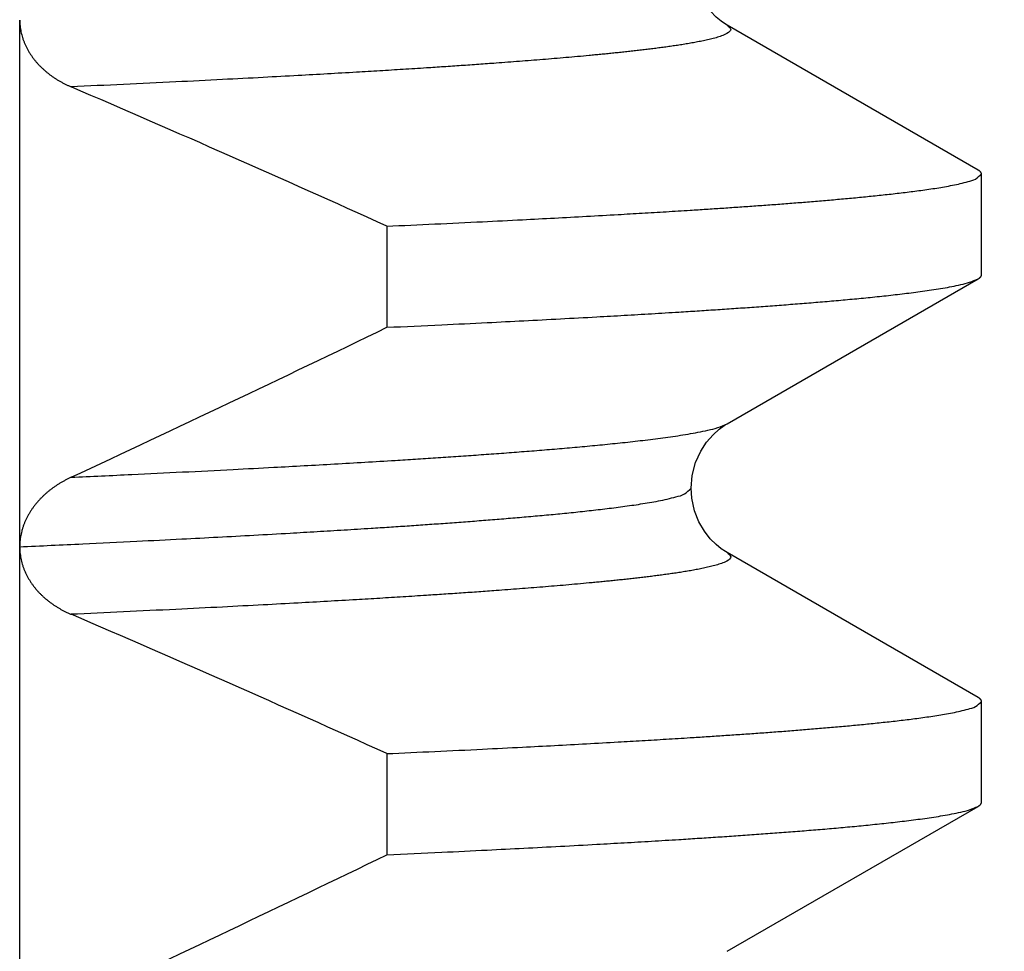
# Model space of a CAD drawing. Header units: millimetres. Extents: x 0 to 1300, y 0 to 891.
# Tile 75 of 146: x 207.18 to 209.04, y 545.92 to 547.69. Entities that reach past the tile are written whole.
import ezdxf

# ---------------------------------------------------------------- set-up
doc = ezdxf.new("R2010")
doc.units = ezdxf.units.MM
doc.header["$LTSCALE"] = 0.545669
doc.layers.add('NoLayerName_001', color=7, linetype='Continuous')
doc.styles.get("Standard").update_dxf_attribs({"font": 'txt', "bigfont": 'extfont2'})
doc.dimstyles.get("Standard").update_dxf_attribs({"dimtxt": 2.5, "dimasz": 2.5, "dimexe": 1, "dimexo": 1, "dimtad": 1, "dimdec": 3, "dimzin": 0, "dimdsep": 46, "dimtxsty": 'Standard', "dimcen": 2.5, "dimadec": 3, "dimazin": 0, "dimtfac": 0.75, "dimtdec": 3, "dimtmove": 0, "dimatfit": 3, "dimfxl": 1, "dimarcsym": 0})

# ---------------------------------------------------------------- blocks, each defined once
blk = doc.blocks.new('_OPEN30')
at = {"color": 0, "linetype": 'ByBlock', "lineweight": -2}
for p, q in [((-1, 0.267949), (0, 0)), ((0, 0), (-1, -0.267949)), ((0, 0), (-1, 0))]:
    blk.add_line(p, q, dxfattribs=at)
blk = doc.blocks.new('*D109')
at = {"layer": 'Defpoints', "color": 0}
for p in [(262.5, 600), (273.3994, 600), (208.15, 541.3)]:
    blk.add_point(p, dxfattribs=at)
at = {"layer": 'NoLayerName_001', "color": 0, "linetype": 'Continuous', "lineweight": 13}
for p, q in [((265.5, 600), (276.3994, 600)), ((273.3994, 547.3), (273.3994, 594)), ((211.15, 541.3), (276.3994, 541.3))]:
    blk.add_line(p, q, dxfattribs=at)
at = {"layer": 'NoLayerName_001', "color": 0, "lineweight": 13, "xscale": 6, "yscale": 6, "zscale": 6}
for p, rotation in [((273.3994, 600), 90), ((273.3994, 541.3), 270)]:
    blk.add_blockref('_OPEN30', p, dxfattribs=dict(at, rotation=rotation))
at = {"layer": 'NoLayerName_001', "color": 0, "lineweight": 13, "insert": (265.5994, 570.65), "char_height": 9.6, "attachment_point": 5, "rotation": 90}
blk.add_mtext('\\W0.8593;５９', dxfattribs=at)

msp = doc.modelspace()

# ---------------------------------------------------------------- linework, layer by layer
at = {"layer": 'NoLayerName_001', "color": 60, "linetype": 'Continuous', "lineweight": 25}
for p, q in [((207.17761925, 544.68998161), (207.17761925, 547.68757469)), ((208.99367774, 547.4031619), (208.51815357, 547.6780204)), ((209.00000031, 547.20414519), (209.00000031, 547.39585481)), ((207.87339748, 547.29672888), (207.87339748, 547.10501926)), ((208.51815335, 546.92197947), (208.99367774, 547.1968381)), ((208.99367774, 546.4031619), (208.51815662, 546.67801864)), ((209.00000031, 546.20414519), (209.00000031, 546.39585481)), ((207.87339748, 546.29672888), (207.87339748, 546.10501926)), ((208.51815633, 545.9219812), (208.99367774, 546.1968381))]:
    msp.add_line(p, q, dxfattribs=at)
for points in [[(208.51812104, 547.67803607), (208.51498571, 547.67991678), (208.50709377, 547.68525532), (208.49748508, 547.69302635), (208.48636669, 547.70411984), (208.47500912, 547.71864288), (208.46481566, 547.73614972), (208.45650491, 547.75705392), (208.45129006, 547.78072536), (208.45000032, 547.79995948)], [(208.45000029, 546.79994541), (208.45201834, 546.82409262), (208.45839459, 546.8486266), (208.46796979, 546.86990518), (208.47928567, 546.88729553), (208.49151984, 546.90133951), (208.50313132, 546.91172011), (208.51271049, 546.91863439), (208.51812774, 546.92196794)], [(208.51810339, 546.67804821), (208.51491918, 546.67995967), (208.50700659, 546.68531971), (208.49738588, 546.6931134), (208.48626532, 546.7042298), (208.4749152, 546.71877398), (208.46474029, 546.73629159), (208.45645698, 546.75718755), (208.45126841, 546.78083445), (208.44999315, 546.79995952)]]:
    msp.add_lwpolyline(points, dxfattribs=at)
for centre, radius, start, end in [((194.94588745, 518.82421393), 31.26986766, 65.58030259, 66.778916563), ((189.65248026, 584.68421982), 41.76359825, 294.958280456, 295.867219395), ((194.94677412, 517.8262287), 31.26766656, 65.580255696, 66.778851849), ((189.65375355, 583.68153343), 41.7606255, 294.958330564, 295.867255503)]:
    msp.add_arc(centre, radius, start, end, dxfattribs=at)
for points, knots in [([(207.17761925, 547.68757469), (207.17767326, 547.68570263), (207.17770623, 547.68195146), (207.17820762, 547.67633946), (207.17896499, 547.67074862), (207.18001684, 547.6651947), (207.18133866, 547.65969225), (207.18292293, 547.65425615), (207.18475756, 547.64890112), (207.18683256, 547.64364042), (207.18913812, 547.63848417), (207.19166444, 547.63343889), (207.19440248, 547.62850964), (207.19734317, 547.62370139), (207.2004775, 547.61901912), (207.20379643, 547.61446781), (207.20729107, 547.61005226), (207.21095317, 547.60577661), (207.21477313, 547.60164233), (207.218742, 547.59765), (207.22285094, 547.59380007), (207.22709112, 547.59009297), (207.23145373, 547.58652915), (207.23592999, 547.58310905), (207.24051143, 547.5798328), (207.24519062, 547.57670037), (207.24996096, 547.57371136), (207.25481638, 547.57086555), (207.25974998, 547.56816076), (207.26475811, 547.56560219), (207.26982499, 547.56316743), (207.27326323, 547.56167988), (207.27497406, 547.56091949)], [0, 0, 0, 0, 0.00561852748, 0.01124803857, 0.01688883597, 0.02253965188, 0.02819784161, 0.03385957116, 0.03951999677, 0.04517365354, 0.05081917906, 0.05645917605, 0.06209569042, 0.06773006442, 0.07336299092, 0.07899456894, 0.0846243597, 0.09025205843, 0.09587918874, 0.10150716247, 0.10713672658, 0.11276800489, 0.11840054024, 0.12403333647, 0.12966495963, 0.13529485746, 0.14092339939, 0.14655066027, 0.1521763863, 0.15780001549, 0.16342069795, 0.16903731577, 0.16903731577, 0.16903731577, 0.16903731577]), ([(208.51815352, 547.67801783), (208.52044096, 547.67530835), (208.52915041, 547.67007249), (208.51727682, 547.66093672), (208.5079729, 547.65750267), (208.4972074, 547.65398188), (208.48656947, 547.65124512), (208.47577761, 547.64877446), (208.46495412, 547.64656206), (208.45408959, 547.64452938), (208.44320106, 547.64264041), (208.43229261, 547.64086777), (208.42136937, 547.6391893), (208.41043318, 547.63759642), (208.39948622, 547.63607827), (208.38853043, 547.63462481), (208.37756779, 547.63322491), (208.36659936, 547.6318726), (208.35562567, 547.63056492), (208.34464724, 547.62929817), (208.33366459, 547.62806885), (208.32267822, 547.62687344), (208.31168861, 547.62570831), (208.30069602, 547.62457169), (208.28970068, 547.62346194), (208.2787028, 547.62237741), (208.26770262, 547.62131643), (208.25303292, 547.61993104), (208.23469115, 547.61824941), (208.21267466, 547.61630284), (208.19065251, 547.6144218), (208.16862541, 547.61259987), (208.14659405, 547.61083042), (208.12455887, 547.60910932), (208.10252022, 547.60743326), (208.07680482, 547.60552637), (208.04741117, 547.60341031), (208.01433796, 547.60110575), (207.9812598, 547.59887347), (207.94450219, 547.59645467), (207.91876685, 547.59483958), (207.90406176, 547.59390393)], [0, 0, 0, 0, 0.01063779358, 0.02132505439, 0.03235982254, 0.04341605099, 0.05446603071, 0.06551799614, 0.0765695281, 0.08762073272, 0.09867197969, 0.10972331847, 0.12077458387, 0.13182602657, 0.14287772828, 0.15392955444, 0.16498121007, 0.17603261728, 0.18708389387, 0.19813511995, 0.20918633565, 0.22023754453, 0.23128872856, 0.24233990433, 0.25339109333, 0.26444230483, 0.27549353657, 0.28654477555, 0.30864718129, 0.3307495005, 0.35285180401, 0.37495411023, 0.39705639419, 0.41915866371, 0.44126094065, 0.4633632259, 0.49651662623, 0.52966999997, 0.56282337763, 0.59597674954, 0.64018122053, 0.64018122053, 0.64018122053, 0.64018122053]), ([(207.90406176, 547.59390393), (207.88935475, 547.59299903), (207.85994197, 547.59116874), (207.8121381, 547.58832781), (207.76065204, 547.58535349), (207.70180425, 547.58207039), (207.63559379, 547.57849885), (207.55834028, 547.5744822), (207.47004155, 547.5700678), (207.37437618, 547.56545558), (207.30813837, 547.56243227), (207.27502047, 547.5608994)], [0, 0, 0, 0, 0.04420447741, 0.08840894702, 0.14366451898, 0.19892008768, 0.26522674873, 0.34258454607, 0.4309935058, 0.53045364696, 0.62991371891, 0.62991371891, 0.62991371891, 0.62991371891]), ([(208.99999392, 547.39585481), (208.99998333, 547.3960203), (208.99997659, 547.39635358), (208.99987917, 547.3968456), (208.99974053, 547.39732692), (208.99955889, 547.39779285), (208.99934293, 547.39824113), (208.9990948, 547.39867058), (208.99881741, 547.39908189), (208.99851322, 547.39947592), (208.99818475, 547.3998535), (208.9978345, 547.40021549), (208.99746496, 547.40056274), (208.99707859, 547.40089609), (208.99667787, 547.40121636), (208.99626526, 547.40152438), (208.99584323, 547.40182098), (208.99541425, 547.40210697), (208.9949808, 547.40238318), (208.99454526, 547.40265029), (208.99411041, 547.40290961), (208.99381975, 547.40307783), (208.9936756, 547.40316189)], [0, 0, 0, 0, 0.000497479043, 0.0009974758, 0.001499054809, 0.001999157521, 0.002495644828, 0.002990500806, 0.003485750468, 0.003982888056, 0.004482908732, 0.004986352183, 0.005493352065, 0.006003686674, 0.006516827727, 0.007031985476, 0.007548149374, 0.008064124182, 0.008578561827, 0.009089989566, 0.009596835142, 0.010097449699, 0.010097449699, 0.010097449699, 0.010097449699]), ([(207.87339748, 547.29672888), (207.9036456, 547.2981301), (207.96414376, 547.30089201), (208.04983875, 547.30503433), (208.12544536, 547.30882316), (208.19096492, 547.31222789), (208.25143868, 547.31548126), (208.30686668, 547.31857923), (208.35725001, 547.32149814), (208.40259007, 547.32421055), (208.44288697, 547.32671035), (208.47814201, 547.32897181), (208.50835696, 547.33096528), (208.53856789, 547.33301828), (208.56877445, 547.33513447), (208.59897595, 547.33732175), (208.62917148, 547.339591), (208.65432864, 547.34155884), (208.67445039, 547.34318439), (208.68953968, 547.34443046), (208.70462677, 547.34570483), (208.71971155, 547.3470084), (208.7347936, 547.34834451), (208.74987226, 547.34971848), (208.76494686, 547.35113515), (208.78001673, 547.35259952), (208.7950812, 547.35411653), (208.8101396, 547.35569111), (208.82519122, 547.35732836), (208.84023543, 547.35903267), (208.85527111, 547.3608112), (208.8702957, 547.3626825), (208.88530629, 547.36466436), (208.90030026, 547.36677223), (208.91526884, 547.36904567), (208.93021201, 547.37150691), (208.94509165, 547.3742489), (208.95997194, 547.3772823), (208.97442856, 547.3812951), (208.98961817, 547.38466948), (208.99628927, 547.39262623), (208.99999392, 547.39585481)], [0, 0, 0, 0, 0.0908416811, 0.1816834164, 0.2573848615, 0.3179460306, 0.3785071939, 0.4390683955, 0.4844894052, 0.5299105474, 0.5753316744, 0.6056123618, 0.6358929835, 0.666173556, 0.6964541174, 0.7267346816, 0.7570152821, 0.7872960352, 0.8024365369, 0.8175771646, 0.8327179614, 0.8478589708, 0.863000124, 0.8781412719, 0.8932822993, 0.9084231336, 0.9235637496, 0.9387041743, 0.9538444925, 0.9689848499, 0.9841253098, 0.9992657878, 1.0144064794, 1.0295476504, 1.0446885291, 1.0598289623, 1.0749693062, 1.0901131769, 1.1052469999, 1.1204008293, 1.1351430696, 1.1351430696, 1.1351430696, 1.1351430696]), ([(207.87339748, 547.10501926), (207.90799791, 547.10662667), (207.97143443, 547.10952269), (208.05792683, 547.11372633), (208.13288079, 547.11749249), (208.20206236, 547.12110063), (208.26547158, 547.12454424), (208.3231095, 547.12779893), (208.37497772, 547.1308321), (208.42107636, 547.13363674), (208.46140697, 547.13618181), (208.49597167, 547.13843131), (208.53053154, 547.14075357), (208.56508584, 547.14315786), (208.59963349, 547.14565693), (208.62841674, 547.14782845), (208.65143889, 547.14962513), (208.66870322, 547.15100387), (208.68596501, 547.15241547), (208.70322371, 547.15386485), (208.72047873, 547.15535678), (208.73772948, 547.15689607), (208.75497533, 547.15848753), (208.7722157, 547.1601359), (208.78944995, 547.16184622), (208.80667753, 547.16362242), (208.82389714, 547.1654753), (208.841107, 547.16741918), (208.85830517, 547.16946572), (208.87548788, 547.17163744), (208.89264964, 547.17396327), (208.90978747, 547.17646773), (208.9268861, 547.17922923), (208.94394617, 547.18225821), (208.96085946, 547.18591382), (208.97779151, 547.18983638), (208.98831722, 547.19469077), (208.9936756, 547.19683811)], [0, 0, 0, 0, 0.1039132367, 0.1905076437, 0.2597831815, 0.3290587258, 0.3983342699, 0.4502909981, 0.5022478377, 0.5542046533, 0.5888424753, 0.6234802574, 0.6581180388, 0.6927558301, 0.7273936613, 0.7620316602, 0.7793507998, 0.7966700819, 0.8139895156, 0.8313089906, 0.8486283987, 0.8659476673, 0.8832667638, 0.9005856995, 0.9179045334, 0.9352233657, 0.9525422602, 0.9698613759, 0.9871809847, 1.0045004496, 1.0218188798, 1.0391366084, 1.0564571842, 1.0737825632, 1.0910954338, 1.1084126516, 1.1257305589, 1.1257305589, 1.1257305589, 1.1257305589]), ([(208.9936756, 547.19683811), (208.99381657, 547.19692074), (208.99409856, 547.19708418), (208.99451617, 547.19733725), (208.99492931, 547.1975966), (208.99533851, 547.19786537), (208.99574485, 547.1981457), (208.99614925, 547.19843998), (208.99655217, 547.19875007), (208.99695246, 547.19907681), (208.99734678, 547.19942052), (208.99773074, 547.19978061), (208.99809984, 547.20015643), (208.99844955, 547.20054734), (208.9987754, 547.20095274), (208.99907284, 547.20137201), (208.9993374, 547.2018046), (208.99956433, 547.20224997), (208.99974969, 547.20270757), (208.99988627, 547.20317695), (208.99997854, 547.20365716), (208.99998409, 547.20398263), (208.99999392, 547.20414519)], [0, 0, 0, 0, 0.000490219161, 0.000977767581, 0.001464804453, 0.001953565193, 0.002446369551, 0.002945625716, 0.003453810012, 0.003971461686, 0.004495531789, 0.005022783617, 0.005550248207, 0.006075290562, 0.006595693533, 0.007109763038, 0.007616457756, 0.008115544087, 0.008607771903, 0.00909505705, 0.00958064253, 0.010069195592, 0.010069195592, 0.010069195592, 0.010069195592]), ([(207.27502048, 546.82072547), (207.31341187, 546.82250799), (207.38379868, 546.82572094), (207.48616571, 546.83068771), (207.5757289, 546.83519469), (207.65248878, 546.83922476), (207.71644885, 546.84270498), (207.77400723, 546.84594124), (207.8315592, 546.84929067), (207.88270951, 546.85238633), (207.92745983, 546.85519435), (207.96581248, 546.85767547), (208.0041599, 546.86023602), (208.04250125, 546.86288643), (208.08083538, 546.86564045), (208.1127735, 546.86803259), (208.13831918, 546.8700112), (208.15747597, 546.87152916), (208.17663, 546.8730831), (208.19578067, 546.8746785), (208.21492733, 546.87632056), (208.23406933, 546.87801454), (208.25320602, 546.8797657), (208.27233674, 546.88157922), (208.29146082, 546.88346061), (208.31057766, 546.8854142), (208.32968581, 546.88745217), (208.34878338, 546.88959002), (208.36786823, 546.89184049), (208.38693621, 546.89422854), (208.40598143, 546.89678545), (208.42500068, 546.89953832), (208.44397737, 546.90257341), (208.46291236, 546.90590132), (208.48168608, 546.90992279), (208.50048241, 546.91423458), (208.51217306, 546.9195953), (208.51812371, 546.92196497)], [0, 0, 0, 0, 0.1152982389, 0.2113801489, 0.30746207, 0.3843276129, 0.4419767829, 0.4996260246, 0.5572753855, 0.6149247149, 0.6533575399, 0.6917903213, 0.7302231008, 0.7686558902, 0.8070887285, 0.8455217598, 0.8647384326, 0.8839552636, 0.9031722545, 0.9223892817, 0.94160623, 0.9608230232, 0.9800396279, 0.9992560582, 1.0184723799, 1.0376887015, 1.0569050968, 1.0761217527, 1.0953389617, 1.1145559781, 1.1337718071, 1.1529868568, 1.1722052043, 1.1914289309, 1.2106383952, 1.2298528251, 1.2490681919, 1.2490681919, 1.2490681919, 1.2490681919]), ([(207.27497416, 546.82070377), (207.27326242, 546.81988045), (207.26982166, 546.81826618), (207.26475595, 546.81564655), (207.25975171, 546.81290666), (207.25482489, 546.810025), (207.24997861, 546.807007), (207.24521942, 546.80385084), (207.24055301, 546.80055667), (207.23598553, 546.79712441), (207.23152398, 546.79355426), (207.22717636, 546.7898464), (207.22295096, 546.78600136), (207.2188561, 546.78201963), (207.2149001, 546.77790173), (207.21109126, 546.77364818), (207.20743805, 546.7692596), (207.20394945, 546.76473744), (207.20063363, 546.76008518), (207.19749932, 546.75530693), (207.19455541, 546.75040696), (207.19181076, 546.74538955), (207.18927426, 546.74025895), (207.18695483, 546.7350195), (207.18486201, 546.72967727), (207.18300639, 546.72424178), (207.18139993, 546.71872574), (207.18005661, 546.71314357), (207.17898574, 546.70750985), (207.17821412, 546.70183882), (207.17770366, 546.69614597), (207.17767311, 546.6923406), (207.17761925, 546.69044141)], [0, 0, 0, 0, 0.00569833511, 0.01140050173, 0.01710548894, 0.02281251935, 0.02852106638, 0.03423087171, 0.03994196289, 0.04565462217, 0.05136830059, 0.05708166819, 0.06279379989, 0.06850426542, 0.07421316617, 0.0799211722, 0.08562955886, 0.09133970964, 0.09705139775, 0.10276434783, 0.10847884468, 0.11419578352, 0.11991671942, 0.12564391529, 0.13138016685, 0.13712380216, 0.14286867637, 0.1486094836, 0.15434218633, 0.16006421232, 0.16577466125, 0.17147451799, 0.17147451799, 0.17147451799, 0.17147451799]), ([(207.17761731, 546.68895735), (207.21746639, 546.69080805), (207.2914746, 546.6941864), (207.39393333, 546.69916579), (207.47930822, 546.70346378), (207.55329274, 546.70732644), (207.62157949, 546.71101794), (207.68416852, 546.71453325), (207.74106113, 546.71784433), (207.7922587, 546.7209234), (207.83776133, 546.72376358), (207.8775706, 546.72633415), (207.91168861, 546.72860091), (207.94580201, 546.73093561), (207.9799103, 546.73334378), (208.01401251, 546.73583724), (208.04810767, 546.73842717), (208.07651352, 546.74067529), (208.09923359, 546.74253331), (208.11627132, 546.74395811), (208.13330651, 546.74541517), (208.15033867, 546.7469087), (208.16736707, 546.74844445), (208.18439098, 546.75002779), (208.20140968, 546.75166419), (208.21842244, 546.75335913), (208.23542852, 546.755118), (208.25242717, 546.75694647), (208.2694177, 546.75884916), (208.2863988, 546.76083492), (208.30336771, 546.76292411), (208.3203213, 546.76513595), (208.33725665, 546.76748769), (208.354164, 546.77002381), (208.37104366, 546.77276722), (208.38785321, 546.77582512), (208.40466397, 546.77920577), (208.421007, 546.78368341), (208.43816279, 546.78742858), (208.44577845, 546.79633415), (208.44999316, 546.79994541)], [0, 0, 0, 0, 0.1196760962, 0.2222556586, 0.3077386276, 0.3761250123, 0.4445113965, 0.512897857, 0.5641878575, 0.6154779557, 0.6667679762, 0.7009612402, 0.7351544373, 0.7693475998, 0.8035407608, 0.8377339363, 0.8719272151, 0.9061207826, 0.9232177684, 0.9403149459, 0.9574123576, 0.9745099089, 0.9916074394, 1.0087048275, 1.0258019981, 1.0428989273, 1.0599956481, 1.0770922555, 1.0941889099, 1.1112856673, 1.128382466, 1.1454795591, 1.1625771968, 1.1796744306, 1.1967710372, 1.2138674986, 1.2309684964, 1.2480570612, 1.2651702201, 1.2818208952, 1.2818208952, 1.2818208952, 1.2818208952]), ([(207.17761925, 546.68973893), (207.17766651, 546.68784143), (207.1776949, 546.68403957), (207.17813575, 546.67834684), (207.17881209, 546.67266989), (207.17976514, 546.66702532), (207.1809813, 546.66142879), (207.18246179, 546.65589625), (207.18420348, 546.6504434), (207.18620628, 546.64508565), (207.18846301, 546.63983427), (207.19095994, 546.63469521), (207.19368527, 546.62967387), (207.19662686, 546.62477544), (207.19977266, 546.62000517), (207.20311062, 546.61536831), (207.2066289, 546.61086983), (207.21031682, 546.60651351), (207.21416479, 546.60230154), (207.21816412, 546.59823472), (207.22230636, 546.59431364), (207.22658307, 546.59053889), (207.23098579, 546.58691104), (207.2355061, 546.58343068), (207.24013586, 546.58009817), (207.24486754, 546.57691352), (207.24969404, 546.57387613), (207.25460879, 546.57098571), (207.25960434, 546.56823996), (207.26467657, 546.56564413), (207.26980897, 546.56317524), (207.27329224, 546.56166809), (207.27502534, 546.56089755)], [0, 0, 0, 0, 0.00569426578, 0.01140141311, 0.01711823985, 0.02284141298, 0.02856759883, 0.03429359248, 0.04001644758, 0.04573374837, 0.05144636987, 0.05715729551, 0.06286843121, 0.06858056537, 0.0742934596, 0.08000593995, 0.08571598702, 0.0914218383, 0.09712497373, 0.10282716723, 0.10852956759, 0.11423273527, 0.11993668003, 0.12564089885, 0.13134446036, 0.13704702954, 0.14274887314, 0.14844990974, 0.15414969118, 0.15984742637, 0.16554200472, 0.1712320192, 0.1712320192, 0.1712320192, 0.1712320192]), ([(208.51814799, 546.67802102), (208.52043538, 546.67531155), (208.52914465, 546.67007569), (208.51727132, 546.66093995), (208.50796752, 546.65750577), (208.49720217, 546.65398487), (208.48656439, 546.65124799), (208.47577266, 546.64877722), (208.4649493, 546.64656469), (208.4540849, 546.6445319), (208.4431965, 546.64264281), (208.43228817, 546.64087006), (208.42136506, 546.63919146), (208.410429, 546.63759847), (208.39948216, 546.63608021), (208.38852649, 546.63462664), (208.37756397, 546.63322663), (208.36659566, 546.63187421), (208.35562209, 546.63056641), (208.34464379, 546.62929956), (208.33366125, 546.62807013), (208.322675, 546.62687462), (208.31168551, 546.62570938), (208.30069304, 546.62457265), (208.28969781, 546.62346281), (208.27870005, 546.62237818), (208.26769998, 546.62131709), (208.25303044, 546.61993158), (208.23468887, 546.61824979), (208.2126726, 546.61630304), (208.19065068, 546.61442183), (208.1686238, 546.61259974), (208.14659267, 546.61083014), (208.12455771, 546.6091089), (208.10251928, 546.60743271), (208.07680414, 546.60552568), (208.04741079, 546.60340948), (208.0143379, 546.60110478), (207.98126008, 546.59887236), (207.94450283, 546.59645342), (207.91876774, 546.59483824), (207.9040628, 546.59390253)], [0, 0, 0, 0, 0.01063768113, 0.02132485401, 0.03235951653, 0.04341563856, 0.05446551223, 0.06551737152, 0.07656879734, 0.08761989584, 0.09867103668, 0.10972226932, 0.12077342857, 0.13182476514, 0.14287636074, 0.15392808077, 0.16497963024, 0.1760309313, 0.18708210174, 0.19813322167, 0.20918433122, 0.22023543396, 0.23128651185, 0.24233758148, 0.25338866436, 0.26443976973, 0.27549089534, 0.28654202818, 0.30864422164, 0.33074632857, 0.35284841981, 0.37495051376, 0.39705258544, 0.41915464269, 0.44125670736, 0.46335878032, 0.49651186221, 0.52966491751, 0.56281797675, 0.59597103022, 0.6401750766, 0.6401750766, 0.6401750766, 0.6401750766]), ([(207.9040628, 546.59390253), (207.88935593, 546.59299758), (207.85994345, 546.59116718), (207.81214004, 546.58832606), (207.7606545, 546.5853515), (207.70180729, 546.58206809), (207.63559749, 546.57849617), (207.55834475, 546.57447909), (207.47004688, 546.5700644), (207.37438244, 546.56545211), (207.30814524, 546.56242926), (207.27502765, 546.56089655)], [0, 0, 0, 0, 0.0442040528, 0.08840809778, 0.14366313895, 0.19891817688, 0.26522420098, 0.34258125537, 0.43098936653, 0.53044855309, 0.62990766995, 0.62990766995, 0.62990766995, 0.62990766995]), ([(207.87339748, 546.29672888), (207.9036456, 546.2981301), (207.96414376, 546.30089201), (208.04983875, 546.30503433), (208.12544536, 546.30882316), (208.19096492, 546.31222789), (208.25143868, 546.31548126), (208.30686668, 546.31857923), (208.35725001, 546.32149814), (208.40259007, 546.32421055), (208.44288697, 546.32671035), (208.47814201, 546.32897181), (208.50835696, 546.33096528), (208.53856789, 546.33301828), (208.56877445, 546.33513447), (208.59897595, 546.33732175), (208.62917148, 546.339591), (208.65432864, 546.34155884), (208.67445039, 546.34318439), (208.68953968, 546.34443046), (208.70462677, 546.34570483), (208.71971155, 546.3470084), (208.7347936, 546.34834451), (208.74987226, 546.34971848), (208.76494686, 546.35113515), (208.78001673, 546.35259952), (208.7950812, 546.35411653), (208.8101396, 546.35569111), (208.82519122, 546.35732836), (208.84023543, 546.35903267), (208.85527111, 546.3608112), (208.8702957, 546.3626825), (208.88530629, 546.36466436), (208.90030026, 546.36677223), (208.91526884, 546.36904567), (208.93021201, 546.37150691), (208.94509165, 546.3742489), (208.95997194, 546.3772823), (208.97442856, 546.3812951), (208.98961817, 546.38466948), (208.99628927, 546.39262623), (208.99999392, 546.39585481)], [0, 0, 0, 0, 0.0908416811, 0.1816834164, 0.2573848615, 0.3179460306, 0.3785071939, 0.4390683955, 0.4844894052, 0.5299105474, 0.5753316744, 0.6056123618, 0.6358929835, 0.666173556, 0.6964541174, 0.7267346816, 0.7570152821, 0.7872960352, 0.8024365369, 0.8175771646, 0.8327179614, 0.8478589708, 0.863000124, 0.8781412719, 0.8932822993, 0.9084231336, 0.9235637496, 0.9387041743, 0.9538444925, 0.9689848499, 0.9841253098, 0.9992657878, 1.0144064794, 1.0295476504, 1.0446885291, 1.0598289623, 1.0749693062, 1.0901131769, 1.1052469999, 1.1204008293, 1.1351430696, 1.1351430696, 1.1351430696, 1.1351430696]), ([(208.99999392, 546.39585481), (208.99998333, 546.3960203), (208.99997659, 546.39635358), (208.99987917, 546.3968456), (208.99974053, 546.39732692), (208.99955889, 546.39779285), (208.99934293, 546.39824113), (208.9990948, 546.39867058), (208.99881741, 546.39908189), (208.99851322, 546.39947592), (208.99818475, 546.3998535), (208.9978345, 546.40021549), (208.99746496, 546.40056274), (208.99707859, 546.40089609), (208.99667787, 546.40121636), (208.99626526, 546.40152438), (208.99584323, 546.40182098), (208.99541425, 546.40210697), (208.9949808, 546.40238318), (208.99454526, 546.40265029), (208.99411041, 546.40290961), (208.99381975, 546.40307783), (208.9936756, 546.40316189)], [0, 0, 0, 0, 0.000497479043, 0.0009974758, 0.001499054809, 0.001999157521, 0.002495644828, 0.002990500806, 0.003485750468, 0.003982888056, 0.004482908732, 0.004986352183, 0.005493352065, 0.006003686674, 0.006516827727, 0.007031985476, 0.007548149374, 0.008064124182, 0.008578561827, 0.009089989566, 0.009596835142, 0.010097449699, 0.010097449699, 0.010097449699, 0.010097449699]), ([(208.9936756, 546.19683811), (208.99381657, 546.19692074), (208.99409856, 546.19708418), (208.99451617, 546.19733725), (208.99492931, 546.1975966), (208.99533851, 546.19786537), (208.99574485, 546.1981457), (208.99614925, 546.19843998), (208.99655217, 546.19875007), (208.99695246, 546.19907681), (208.99734678, 546.19942052), (208.99773074, 546.19978061), (208.99809984, 546.20015643), (208.99844955, 546.20054734), (208.9987754, 546.20095274), (208.99907284, 546.20137201), (208.9993374, 546.2018046), (208.99956433, 546.20224997), (208.99974969, 546.20270757), (208.99988627, 546.20317695), (208.99997854, 546.20365716), (208.99998409, 546.20398263), (208.99999392, 546.20414519)], [0, 0, 0, 0, 0.000490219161, 0.000977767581, 0.001464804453, 0.001953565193, 0.002446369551, 0.002945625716, 0.003453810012, 0.003971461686, 0.004495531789, 0.005022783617, 0.005550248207, 0.006075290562, 0.006595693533, 0.007109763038, 0.007616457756, 0.008115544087, 0.008607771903, 0.00909505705, 0.00958064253, 0.010069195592, 0.010069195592, 0.010069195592, 0.010069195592]), ([(207.87339748, 546.10501926), (207.90799791, 546.10662667), (207.97143443, 546.10952269), (208.05792683, 546.11372633), (208.13288079, 546.11749249), (208.20206236, 546.12110063), (208.26547158, 546.12454424), (208.3231095, 546.12779893), (208.37497772, 546.1308321), (208.42107636, 546.13363674), (208.46140697, 546.13618181), (208.49597167, 546.13843131), (208.53053154, 546.14075357), (208.56508584, 546.14315786), (208.59963349, 546.14565693), (208.62841674, 546.14782845), (208.65143889, 546.14962513), (208.66870322, 546.15100387), (208.68596501, 546.15241547), (208.70322371, 546.15386485), (208.72047873, 546.15535678), (208.73772948, 546.15689607), (208.75497533, 546.15848753), (208.7722157, 546.1601359), (208.78944995, 546.16184622), (208.80667753, 546.16362242), (208.82389714, 546.1654753), (208.841107, 546.16741918), (208.85830517, 546.16946572), (208.87548788, 546.17163744), (208.89264964, 546.17396327), (208.90978747, 546.17646773), (208.9268861, 546.17922923), (208.94394617, 546.18225821), (208.96085946, 546.18591382), (208.97779151, 546.18983638), (208.98831722, 546.19469077), (208.9936756, 546.19683811)], [0, 0, 0, 0, 0.1039132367, 0.1905076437, 0.2597831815, 0.3290587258, 0.3983342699, 0.4502909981, 0.5022478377, 0.5542046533, 0.5888424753, 0.6234802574, 0.6581180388, 0.6927558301, 0.7273936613, 0.7620316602, 0.7793507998, 0.7966700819, 0.8139895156, 0.8313089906, 0.8486283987, 0.8659476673, 0.8832667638, 0.9005856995, 0.9179045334, 0.9352233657, 0.9525422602, 0.9698613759, 0.9871809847, 1.0045004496, 1.0218188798, 1.0391366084, 1.0564571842, 1.0737825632, 1.0910954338, 1.1084126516, 1.1257305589, 1.1257305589, 1.1257305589, 1.1257305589])]:
    msp.add_open_spline(points, degree=3, knots=knots, dxfattribs=at)

# ---------------------------------------------------------------- dimensions: what is measured, and where the dimension line sits
at = {"layer": 'NoLayerName_001', "color": 3, "linetype": 'Continuous', "lineweight": 13}
dim = msp.add_linear_dim(base=(273.39943266, 600), p1=(208.14999905, 541.3), p2=(262.5, 600), angle=90, text='\\W0.8593;５９', dimstyle='Standard', override={"dimtxt": 9.6, "dimasz": 6, "dimexe": 3, "dimexo": 3, "dimgap": 3, "dimdec": 8, "dimzin": 8, "dimblk": 'OPEN30', "dimclrd": 0, "dimclre": 0, "dimclrt": 0, "dimtp": 0, "dimtm": 0, "dimlwd": 13, "dimlwe": 13}, dxfattribs=at)
dim.commit()
dim.dimension.update_dxf_attribs({"geometry": '*D109', "text_midpoint": (273.39943266, 570.64999979), "dimtype": 160})

doc.saveas('drawing.dxf')
